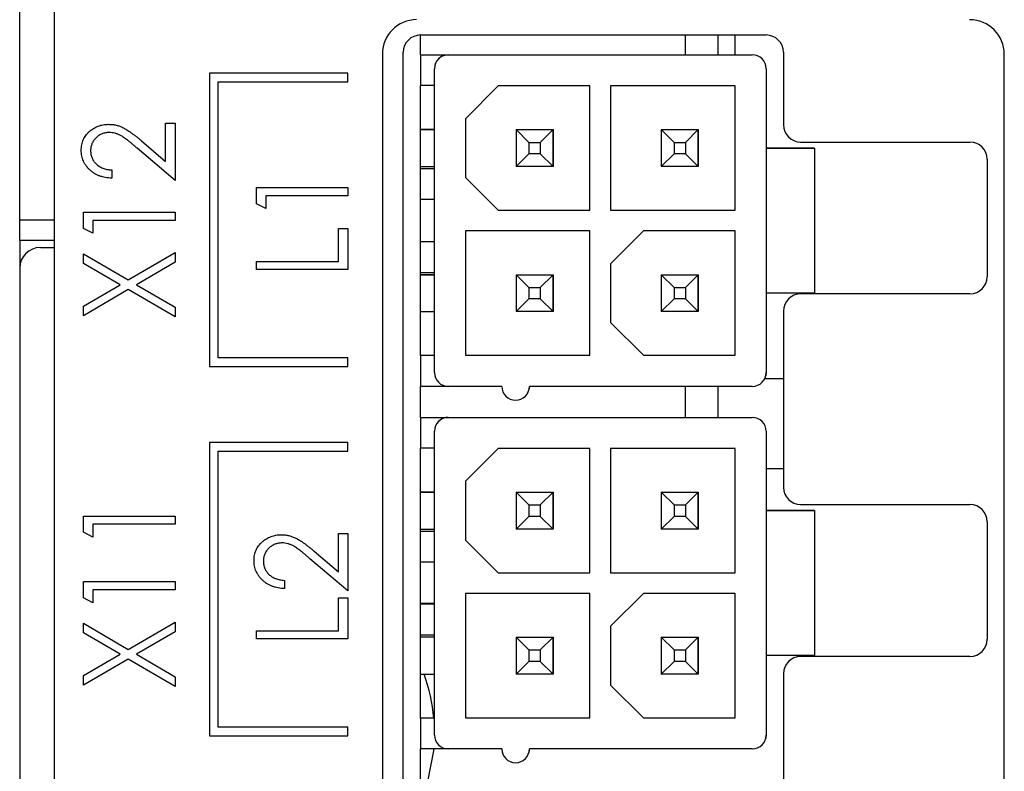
# Paper-space layout 'Sheet 2' of a CAD drawing. Header units: millimetres. Extents: x 0 to 420, y 0 to 297.
# Tile 40 of 48: x 291 to 320, y 173 to 194. Entities that reach past the tile are written whole.
import ezdxf

# ---------------------------------------------------------------- set-up
doc = ezdxf.new("R2010")
doc.units = ezdxf.units.MM

psp = doc.layouts.new('Sheet 2')

# ---------------------------------------------------------------- linework, layer by layer
at = {"color": 7, "linetype": 'Continuous', "lineweight": 25}
for p, q in [((292.425, 217.482), (292.425, 99.082)), ((291.431, 188.682), (291.431, 197.482)), ((303.031, 193.462), (303.031, 194.039)), ((303.031, 194.039), (313.031, 194.039)), ((310.701, 193.462), (310.701, 194.039)), ((311.631, 194.039), (311.631, 193.462)), ((312.131, 193.462), (312.131, 194.039)), ((301.925, 193.492), (301.925, 162.482)), ((302.531, 162.939), (302.531, 193.539)), ((313.531, 193.539), (313.531, 191.439)), ((303.031, 193.462), (303.831, 193.462)), ((303.031, 193.462), (303.031, 193.462)), ((303.031, 193.462), (312.631, 193.462)), ((303.031, 193.462), (303.031, 192.572)), ((303.831, 193.462), (312.631, 193.462)), ((303.831, 193.462), (303.831, 193.462)), ((312.631, 193.462), (312.631, 193.462)), ((319.925, 162.482), (319.925, 193.473)), ((300.925, 192.937), (296.925, 192.937)), ((296.925, 192.937), (296.925, 184.437)), ((300.925, 192.687), (300.925, 192.937)), ((303.431, 184.262), (303.431, 193.062)), ((313.031, 193.062), (313.031, 190.762)), ((313.031, 193.062), (313.031, 193.062)), ((313.031, 193.062), (313.031, 190.762)), ((297.175, 192.687), (300.925, 192.687)), ((297.175, 184.687), (297.175, 192.687)), ((303.031, 184.752), (303.031, 192.572)), ((303.431, 192.572), (303.031, 192.572)), ((305.281, 192.562), (304.331, 191.612)), ((307.931, 192.562), (305.281, 192.562)), ((307.931, 188.962), (307.931, 192.562)), ((312.131, 192.562), (308.531, 192.562)), ((308.531, 192.562), (308.531, 188.962)), ((308.531, 192.562), (308.531, 188.962)), ((312.131, 188.962), (312.131, 192.562)), ((304.331, 191.612), (304.331, 189.912)), ((304.331, 191.612), (304.331, 189.912)), ((295.653, 191.485), (295.925, 191.485)), ((295.653, 190.376), (295.653, 191.485)), ((295.925, 191.485), (295.925, 189.823)), ((303.431, 191.297), (303.031, 191.297)), ((303.031, 191.297), (303.431, 191.297)), ((306.166, 190.927), (305.796, 191.297)), ((305.796, 191.297), (306.866, 191.297)), ((305.796, 191.297), (305.796, 190.227)), ((305.796, 191.297), (306.866, 191.297)), ((306.496, 190.927), (306.866, 191.297)), ((306.866, 191.297), (306.866, 190.227)), ((306.866, 191.297), (306.866, 191.297)), ((306.866, 190.227), (306.866, 191.297)), ((310.366, 190.927), (309.996, 191.297)), ((309.996, 191.297), (311.066, 191.297)), ((309.996, 191.297), (309.996, 190.227)), ((309.996, 191.297), (311.066, 191.297)), ((310.696, 190.927), (311.066, 191.297)), ((311.066, 191.297), (311.066, 190.227)), ((311.066, 191.297), (311.066, 191.297)), ((311.066, 190.227), (311.066, 191.297)), ((294.956, 190.971), (295.653, 190.376)), ((306.166, 190.927), (306.166, 190.597)), ((306.166, 190.927), (306.496, 190.927)), ((306.496, 190.927), (306.496, 190.597)), ((310.366, 190.927), (310.366, 190.597)), ((310.366, 190.927), (310.696, 190.927)), ((310.696, 190.927), (310.696, 190.597)), ((314.031, 190.939), (318.931, 190.939)), ((295.925, 189.823), (294.83, 190.758)), ((313.031, 190.762), (313.031, 186.562)), ((314.431, 190.762), (313.031, 190.762)), ((313.031, 190.762), (314.431, 190.762)), ((314.431, 190.762), (314.431, 186.562)), ((314.431, 190.762), (314.431, 190.762)), ((314.431, 190.762), (314.431, 186.562)), ((306.166, 190.597), (305.796, 190.227)), ((306.496, 190.597), (306.166, 190.597)), ((306.496, 190.597), (306.866, 190.227)), ((310.366, 190.597), (309.996, 190.227)), ((310.696, 190.597), (310.366, 190.597)), ((310.696, 190.597), (311.066, 190.227)), ((319.431, 190.439), (319.431, 187.039)), ((294.093, 190.129), (294.093, 189.891)), ((303.031, 190.227), (303.431, 190.227)), ((303.431, 190.162), (303.031, 190.162)), ((306.866, 190.227), (305.796, 190.227)), ((311.066, 190.227), (309.996, 190.227)), ((304.331, 189.912), (305.281, 188.962)), ((304.331, 189.912), (304.331, 189.912)), ((304.331, 189.912), (305.281, 188.962)), ((298.279, 189.151), (298.279, 189.62)), ((298.279, 189.62), (300.925, 189.62)), ((300.925, 189.62), (300.925, 189.382)), ((298.55, 189.382), (298.55, 189.009)), ((300.925, 189.382), (298.55, 189.382)), ((303.431, 189.272), (303.031, 189.272)), ((298.55, 189.009), (298.279, 189.151)), ((305.281, 188.962), (307.931, 188.962)), ((305.281, 188.962), (305.281, 188.962)), ((305.281, 188.962), (307.931, 188.962)), ((308.531, 188.962), (312.131, 188.962)), ((308.531, 188.962), (308.531, 188.962)), ((308.531, 188.962), (312.131, 188.962)), ((291.431, 188.082), (291.431, 188.682)), ((293.279, 188.439), (293.279, 188.908)), ((293.279, 188.908), (295.925, 188.908)), ((295.925, 188.67), (293.55, 188.67)), ((293.55, 188.67), (293.55, 188.297)), ((295.925, 188.908), (295.925, 188.67)), ((293.55, 188.297), (293.279, 188.439)), ((300.653, 187.483), (300.653, 188.433)), ((300.653, 188.433), (300.925, 188.433)), ((300.925, 188.433), (300.925, 187.245)), ((307.931, 188.362), (304.331, 188.362)), ((304.331, 188.362), (304.331, 184.762)), ((304.331, 188.362), (304.331, 184.762)), ((307.931, 184.762), (307.931, 188.362)), ((309.481, 188.362), (308.531, 187.412)), ((312.131, 188.362), (309.481, 188.362)), ((312.131, 184.762), (312.131, 188.362)), ((292.425, 188.082), (291.431, 188.082)), ((291.431, 188.082), (291.431, 187.323)), ((292.029, 187.882), (292.425, 187.882)), ((303.431, 188.052), (303.031, 188.052)), ((303.431, 188.052), (303.031, 188.052)), ((293.279, 187.423), (293.279, 187.703)), ((293.279, 187.703), (294.573, 186.945)), ((294.573, 186.945), (295.925, 187.737)), ((295.925, 187.737), (295.925, 187.457)), ((291.429, 187.282), (291.429, 97.882)), ((294.333, 186.804), (293.279, 187.423)), ((295.925, 187.457), (294.812, 186.804)), ((298.279, 187.245), (298.279, 187.483)), ((298.279, 187.483), (300.653, 187.483)), ((300.925, 187.245), (298.279, 187.245)), ((308.531, 187.412), (308.531, 185.712)), ((308.531, 187.412), (308.531, 185.712)), ((303.031, 187.162), (303.431, 187.162)), ((303.431, 187.097), (303.031, 187.097)), ((303.031, 187.097), (303.431, 187.097)), ((306.166, 186.727), (305.796, 187.097)), ((305.796, 187.097), (306.866, 187.097)), ((305.796, 187.097), (305.796, 186.027)), ((305.796, 187.097), (306.866, 187.097)), ((306.496, 186.727), (306.866, 187.097)), ((306.866, 187.097), (306.866, 186.027)), ((306.866, 187.097), (306.866, 187.097)), ((306.866, 186.027), (306.866, 187.097)), ((310.366, 186.727), (309.996, 187.097)), ((309.996, 187.097), (311.066, 187.097)), ((309.996, 187.097), (309.996, 186.027)), ((309.996, 187.097), (311.066, 187.097)), ((310.696, 186.727), (311.066, 187.097)), ((311.066, 187.097), (311.066, 186.027)), ((311.066, 187.097), (311.066, 187.097)), ((311.066, 186.027), (311.066, 187.097)), ((293.279, 186.186), (294.333, 186.804)), ((294.573, 186.664), (293.279, 185.906)), ((295.925, 185.872), (294.573, 186.664)), ((294.812, 186.804), (295.925, 186.152)), ((306.166, 186.727), (306.166, 186.397)), ((306.166, 186.727), (306.496, 186.727)), ((306.496, 186.727), (306.496, 186.397)), ((310.366, 186.727), (310.696, 186.727)), ((310.366, 186.727), (310.366, 186.397)), ((310.696, 186.727), (310.696, 186.397)), ((306.166, 186.397), (305.796, 186.027)), ((306.496, 186.397), (306.166, 186.397)), ((306.496, 186.397), (306.866, 186.027)), ((310.366, 186.397), (309.996, 186.027)), ((310.696, 186.397), (310.366, 186.397)), ((310.696, 186.397), (311.066, 186.027)), ((313.031, 186.562), (313.031, 184.262)), ((314.431, 186.562), (313.031, 186.562)), ((318.931, 186.539), (314.031, 186.539)), ((314.431, 186.562), (314.431, 186.562)), ((293.279, 185.906), (293.279, 186.186)), ((295.925, 186.152), (295.925, 185.872)), ((303.031, 186.027), (303.431, 186.027)), ((306.866, 186.027), (305.796, 186.027)), ((311.066, 186.027), (309.996, 186.027)), ((313.531, 186.039), (313.531, 180.939)), ((308.531, 185.712), (309.481, 184.762)), ((308.531, 185.712), (308.531, 185.712)), ((308.531, 185.712), (309.481, 184.762)), ((300.925, 184.687), (297.175, 184.687)), ((300.925, 184.437), (300.925, 184.687)), ((303.031, 184.752), (303.031, 183.862)), ((303.431, 184.752), (303.031, 184.752)), ((303.031, 184.752), (303.031, 184.752)), ((303.431, 184.752), (303.031, 184.752)), ((304.331, 184.762), (307.931, 184.762)), ((304.331, 184.762), (304.331, 184.762)), ((304.331, 184.762), (307.931, 184.762)), ((309.481, 184.762), (312.131, 184.762)), ((309.481, 184.762), (309.481, 184.762)), ((309.481, 184.762), (312.131, 184.762)), ((296.925, 184.437), (300.925, 184.437)), ((313.531, 184.082), (312.989, 184.082)), ((313.019, 184.165), (313.019, 184.165)), ((303.031, 182.962), (303.031, 183.862)), ((303.831, 183.862), (303.031, 183.862)), ((305.381, 183.862), (303.831, 183.862)), ((306.181, 183.862), (306.169, 183.765)), ((312.631, 183.862), (306.181, 183.862)), ((310.701, 182.962), (310.701, 183.862)), ((311.631, 183.862), (311.631, 182.962)), ((306.169, 183.765), (306.169, 183.765)), ((303.031, 182.962), (303.831, 182.962)), ((303.031, 182.962), (303.031, 182.962)), ((303.031, 182.962), (312.631, 182.962)), ((303.031, 182.962), (303.031, 182.072)), ((303.831, 182.962), (312.631, 182.962)), ((303.831, 182.962), (303.831, 182.962)), ((312.631, 182.962), (312.631, 182.962)), ((303.443, 182.659), (303.443, 182.659)), ((303.431, 173.762), (303.431, 182.562)), ((313.031, 182.562), (313.031, 180.262)), ((313.031, 182.562), (313.031, 182.562)), ((313.031, 182.562), (313.031, 180.262)), ((300.925, 182.237), (296.925, 182.237)), ((296.925, 182.237), (296.925, 173.737)), ((300.925, 181.987), (300.925, 182.237)), ((297.175, 181.987), (300.925, 181.987)), ((297.175, 173.987), (297.175, 181.987)), ((303.031, 174.252), (303.031, 182.072)), ((303.431, 182.072), (303.031, 182.072)), ((305.281, 182.062), (304.331, 181.112)), ((307.931, 182.062), (305.281, 182.062)), ((307.931, 178.462), (307.931, 182.062)), ((312.131, 182.062), (308.531, 182.062)), ((308.531, 182.062), (308.531, 178.462)), ((308.531, 182.062), (308.531, 178.462)), ((312.131, 178.462), (312.131, 182.062)), ((313.031, 181.482), (313.531, 181.482)), ((304.331, 181.112), (304.331, 179.412)), ((304.331, 181.112), (304.331, 179.412)), ((303.431, 180.797), (303.031, 180.797)), ((303.031, 180.797), (303.431, 180.797)), ((306.166, 180.427), (305.796, 180.797)), ((305.796, 180.797), (306.866, 180.797)), ((305.796, 180.797), (305.796, 179.727)), ((305.796, 180.797), (306.866, 180.797)), ((306.496, 180.427), (306.866, 180.797)), ((306.866, 180.797), (306.866, 179.727)), ((306.866, 180.797), (306.866, 180.797)), ((306.866, 179.727), (306.866, 180.797)), ((310.366, 180.427), (309.996, 180.797)), ((309.996, 180.797), (311.066, 180.797)), ((309.996, 180.797), (309.996, 179.727)), ((309.996, 180.797), (311.066, 180.797)), ((310.696, 180.427), (311.066, 180.797)), ((311.066, 180.797), (311.066, 179.727)), ((311.066, 180.797), (311.066, 180.797)), ((311.066, 179.727), (311.066, 180.797)), ((306.166, 180.427), (306.166, 180.097)), ((306.166, 180.427), (306.496, 180.427)), ((306.496, 180.427), (306.496, 180.097)), ((310.366, 180.427), (310.366, 180.097)), ((310.366, 180.427), (310.696, 180.427)), ((310.696, 180.427), (310.696, 180.097)), ((314.031, 180.439), (318.931, 180.439)), ((293.279, 179.639), (293.279, 180.107)), ((293.279, 180.107), (295.925, 180.107)), ((295.925, 180.107), (295.925, 179.87)), ((306.166, 180.097), (305.796, 179.727)), ((306.496, 180.097), (306.166, 180.097)), ((306.496, 180.097), (306.866, 179.727)), ((310.366, 180.097), (309.996, 179.727)), ((310.696, 180.097), (310.366, 180.097)), ((310.696, 180.097), (311.066, 179.727)), ((313.031, 180.262), (313.031, 176.062)), ((314.431, 180.262), (313.031, 180.262)), ((313.031, 180.262), (314.431, 180.262)), ((314.431, 180.262), (314.431, 176.062)), ((314.431, 180.262), (314.431, 180.262)), ((314.431, 180.262), (314.431, 176.062)), ((295.925, 179.87), (293.55, 179.87)), ((293.55, 179.87), (293.55, 179.496)), ((319.431, 179.939), (319.431, 176.539)), ((293.55, 179.496), (293.279, 179.639)), ((300.653, 178.488), (300.653, 179.598)), ((300.653, 179.598), (300.925, 179.598)), ((300.925, 179.598), (300.925, 177.936)), ((303.031, 179.727), (303.431, 179.727)), ((303.431, 179.662), (303.031, 179.662)), ((306.866, 179.727), (305.796, 179.727)), ((311.066, 179.727), (309.996, 179.727)), ((304.331, 179.412), (305.281, 178.462)), ((304.331, 179.412), (304.331, 179.412)), ((304.331, 179.412), (305.281, 178.462)), ((299.956, 179.084), (300.653, 178.488)), ((300.925, 177.936), (299.83, 178.871)), ((303.431, 178.772), (303.031, 178.772)), ((305.281, 178.462), (307.931, 178.462)), ((305.281, 178.462), (305.281, 178.462)), ((305.281, 178.462), (307.931, 178.462)), ((308.531, 178.462), (312.131, 178.462)), ((308.531, 178.462), (308.531, 178.462)), ((308.531, 178.462), (312.131, 178.462)), ((293.279, 177.739), (293.279, 178.208)), ((293.279, 178.208), (295.925, 178.208)), ((295.925, 178.208), (295.925, 177.97)), ((299.093, 178.241), (299.093, 178.004)), ((295.925, 177.97), (293.55, 177.97)), ((293.55, 177.97), (293.55, 177.597)), ((307.931, 177.862), (304.331, 177.862)), ((304.331, 177.862), (304.331, 174.262)), ((304.331, 177.862), (304.331, 174.262)), ((307.931, 174.262), (307.931, 177.862)), ((309.481, 177.862), (308.531, 176.912)), ((312.131, 177.862), (309.481, 177.862)), ((312.131, 174.262), (312.131, 177.862)), ((293.55, 177.597), (293.279, 177.739)), ((300.653, 176.783), (300.653, 177.733)), ((300.653, 177.733), (300.925, 177.733)), ((300.925, 177.733), (300.925, 176.545)), ((303.031, 177.582), (303.431, 177.582)), ((303.431, 177.552), (303.031, 177.552)), ((293.279, 176.723), (293.279, 177.003)), ((293.279, 177.003), (294.573, 176.245)), ((294.573, 176.245), (295.925, 177.037)), ((295.925, 177.037), (295.925, 176.757)), ((294.333, 176.104), (293.279, 176.723)), ((295.925, 176.757), (294.812, 176.104)), ((298.279, 176.545), (298.279, 176.783)), ((298.279, 176.783), (300.653, 176.783)), ((308.531, 176.912), (308.531, 175.212)), ((308.531, 176.912), (308.531, 175.212)), ((300.925, 176.545), (298.279, 176.545)), ((303.031, 176.662), (303.431, 176.662)), ((303.431, 176.597), (303.031, 176.597)), ((306.166, 176.227), (305.796, 176.597)), ((305.796, 176.597), (306.866, 176.597)), ((305.796, 176.597), (305.796, 175.527)), ((305.796, 176.597), (306.866, 176.597)), ((306.496, 176.227), (306.866, 176.597)), ((306.866, 176.597), (306.866, 175.527)), ((306.866, 176.597), (306.866, 176.597)), ((306.866, 175.527), (306.866, 176.597)), ((310.366, 176.227), (309.996, 176.597)), ((309.996, 176.597), (311.066, 176.597)), ((309.996, 176.597), (309.996, 175.527)), ((309.996, 176.597), (311.066, 176.597)), ((310.696, 176.227), (311.066, 176.597)), ((311.066, 176.597), (311.066, 175.527)), ((311.066, 176.597), (311.066, 176.597)), ((311.066, 175.527), (311.066, 176.597)), ((293.279, 175.486), (294.333, 176.104)), ((294.812, 176.104), (295.925, 175.452)), ((306.166, 176.227), (306.496, 176.227)), ((306.166, 176.227), (306.166, 175.897)), ((306.496, 176.227), (306.496, 175.897)), ((310.366, 176.227), (310.696, 176.227)), ((310.366, 176.227), (310.366, 175.897)), ((310.696, 176.227), (310.696, 175.897)), ((294.573, 175.964), (293.279, 175.206)), ((295.925, 175.172), (294.573, 175.964)), ((306.166, 175.897), (305.796, 175.527)), ((306.496, 175.897), (306.166, 175.897)), ((306.496, 175.897), (306.866, 175.527)), ((310.366, 175.897), (309.996, 175.527)), ((310.696, 175.897), (310.366, 175.897)), ((310.696, 175.897), (311.066, 175.527)), ((313.031, 176.062), (313.031, 173.762)), ((313.031, 176.062), (313.031, 173.762)), ((314.431, 176.062), (313.031, 176.062)), ((318.931, 176.039), (314.031, 176.039)), ((314.431, 176.062), (314.431, 176.062)), ((313.531, 175.539), (313.531, 170.439)), ((293.279, 175.206), (293.279, 175.486)), ((295.925, 175.452), (295.925, 175.172)), ((303.031, 175.527), (303.431, 175.527)), ((306.866, 175.527), (305.796, 175.527)), ((311.066, 175.527), (309.996, 175.527)), ((308.531, 175.212), (309.481, 174.262)), ((308.531, 175.212), (308.531, 175.212)), ((308.531, 175.212), (309.481, 174.262)), ((303.031, 174.252), (303.031, 173.362)), ((303.431, 174.252), (303.031, 174.252)), ((303.031, 174.252), (303.031, 174.252)), ((303.431, 174.252), (303.031, 174.252)), ((304.331, 174.262), (307.931, 174.262)), ((304.331, 174.262), (304.331, 174.262)), ((304.331, 174.262), (307.931, 174.262)), ((309.481, 174.262), (312.131, 174.262)), ((309.481, 174.262), (309.481, 174.262)), ((309.481, 174.262), (312.131, 174.262)), ((300.925, 173.987), (297.175, 173.987)), ((300.925, 173.737), (300.925, 173.987)), ((296.925, 173.737), (300.925, 173.737)), ((313.019, 173.665), (313.019, 173.665)), ((313.031, 173.762), (313.031, 173.762)), ((303.031, 172.462), (303.031, 173.362)), ((303.831, 173.362), (303.031, 173.362)), ((305.381, 173.362), (303.831, 173.362)), ((306.181, 173.362), (306.169, 173.265)), ((306.169, 173.265), (306.169, 173.265)), ((312.631, 173.362), (306.181, 173.362))]:
    psp.add_line(p, q, dxfattribs=at)
at = {"color": 8, "linetype": 'Continuous', "lineweight": 25}
psp.add_line((291.431, 188.682), (292.425, 188.682), dxfattribs=at)
at = {"color": 7, "linetype": 'Continuous', "lineweight": 25, "flags": 128}
for points in [[(313.031, 184.262), (313.023, 184.184), (313.019, 184.165)], [(313.031, 173.762), (313.023, 173.684), (313.019, 173.665)], [(303.409, 173.362), (303.403, 173.31), (303.239, 172.462)]]:
    psp.add_lwpolyline(points, dxfattribs=at)
at = {"color": 7, "linetype": 'Continuous', "lineweight": 25}
for centre, radius, start, end in [((302.916, 193.492), 0.991, 90, 180), ((318.916, 193.473), 1.009, 0, 90), ((303.031, 193.539), 0.5, 90, 180), ((313.031, 193.539), 0.5, 0, 90), ((303.831, 193.062), 0.4, 90, 180), ((303.831, 193.062), 0.4, 90, 165.9637), ((312.631, 193.062), 0.4, 0, 90), ((312.631, 193.062), 0.4, 0, 90), ((314.031, 191.439), 0.5, 180, 270), ((318.931, 190.439), 0.5, 0, 90), ((292.029, 187.282), 0.6, 90, 180), ((318.931, 187.039), 0.5, 270, 0), ((314.031, 186.039), 0.5, 90, 180), ((303.831, 184.262), 0.4, 180, 270), ((312.631, 184.262), 0.4, 270, 0), ((305.781, 183.862), 0.4, 180, 0), ((303.831, 182.562), 0.4, 90, 180), ((303.831, 182.562), 0.4, 90, 165.9637), ((312.631, 182.562), 0.4, 0, 90), ((312.631, 182.562), 0.4, 0, 90), ((314.031, 180.939), 0.5, 180, 270), ((318.931, 179.939), 0.5, 0, 90), ((318.931, 176.539), 0.5, 270, 0), ((314.031, 175.539), 0.5, 90, 180), ((298.431, 173.832), 5, 4.8141, 19.8113), ((303.831, 173.762), 0.4, 180, 270), ((312.631, 173.762), 0.4, 270, 0), ((305.781, 173.362), 0.4, 180, 0)]:
    psp.add_arc(centre, radius, start, end, dxfattribs=at)
for points, knots in [([(293.211, 190.701), (293.212, 190.728), (293.213, 190.782), (293.225, 190.86), (293.242, 190.935), (293.269, 191.005), (293.301, 191.071), (293.343, 191.133), (293.391, 191.191), (293.446, 191.245), (293.505, 191.293), (293.568, 191.336), (293.634, 191.372), (293.702, 191.401), (293.773, 191.424), (293.847, 191.44), (293.924, 191.45), (293.975, 191.451), (294.002, 191.452)], [0, 0, 0, 0, 0.067106, 0.131744, 0.194458, 0.255749, 0.316097, 0.376704, 0.438236, 0.501646, 0.565077, 0.627495, 0.688465, 0.749509, 0.810355, 0.872348, 0.935088, 1, 1, 1, 1]), ([(294.019, 191.214), (294.001, 191.214), (293.965, 191.213), (293.913, 191.205), (293.863, 191.194), (293.814, 191.177), (293.768, 191.156), (293.723, 191.129), (293.681, 191.098), (293.64, 191.063), (293.603, 191.024), (293.571, 190.982), (293.543, 190.939), (293.521, 190.893), (293.504, 190.845), (293.492, 190.795), (293.484, 190.743), (293.483, 190.707), (293.482, 190.689)], [0, 0, 0, 0, 0.064826, 0.127694, 0.189002, 0.250262, 0.311649, 0.372859, 0.435986, 0.500806, 0.565495, 0.628378, 0.689165, 0.749946, 0.810822, 0.872278, 0.935146, 1, 1, 1, 1]), ([(294.002, 191.452), (294.039, 191.45), (294.112, 191.448), (294.22, 191.43), (294.324, 191.398), (294.409, 191.362), (294.476, 191.325), (294.532, 191.292), (294.592, 191.252), (294.657, 191.208), (294.725, 191.157), (294.798, 191.101), (294.876, 191.038), (294.929, 190.994), (294.956, 190.971)], [0, 0, 0, 0, 0.10151, 0.200837, 0.299625, 0.399332, 0.452699, 0.511826, 0.577323, 0.649147, 0.727119, 0.811496, 0.9029, 1, 1, 1, 1]), ([(294.83, 190.758), (294.803, 190.781), (294.753, 190.825), (294.68, 190.887), (294.612, 190.942), (294.55, 190.992), (294.492, 191.034), (294.44, 191.072), (294.393, 191.103), (294.338, 191.135), (294.271, 191.167), (294.189, 191.195), (294.104, 191.211), (294.047, 191.213), (294.019, 191.214)], [0, 0, 0, 0, 0.1089127, 0.2096152, 0.3017648, 0.3853909, 0.4609786, 0.528012, 0.5871407, 0.6380236, 0.7303949, 0.8206903, 0.9096583, 1, 1, 1, 1]), ([(294.093, 189.891), (294.061, 189.893), (294, 189.895), (293.909, 189.909), (293.823, 189.928), (293.742, 189.955), (293.664, 189.989), (293.591, 190.029), (293.522, 190.077), (293.458, 190.131), (293.4, 190.19), (293.349, 190.252), (293.307, 190.319), (293.272, 190.389), (293.244, 190.462), (293.225, 190.539), (293.213, 190.619), (293.212, 190.673), (293.211, 190.701)], [0, 0, 0, 0, 0.070894, 0.1392, 0.20487, 0.269234, 0.332081, 0.394901, 0.457202, 0.520113, 0.582517, 0.642738, 0.701734, 0.760045, 0.818157, 0.87726, 0.937527, 1, 1, 1, 1]), ([(293.482, 190.689), (293.483, 190.67), (293.484, 190.633), (293.491, 190.579), (293.504, 190.527), (293.522, 190.477), (293.544, 190.43), (293.572, 190.385), (293.605, 190.342), (293.643, 190.303), (293.684, 190.266), (293.731, 190.234), (293.781, 190.206), (293.836, 190.182), (293.894, 190.162), (293.957, 190.147), (294.023, 190.135), (294.069, 190.131), (294.093, 190.129)], [0, 0, 0, 0, 0.061535, 0.120681, 0.178642, 0.235332, 0.291867, 0.34862, 0.406764, 0.466093, 0.52635, 0.587062, 0.649555, 0.7136, 0.780456, 0.850261, 0.923173, 1, 1, 1, 1]), ([(298.211, 178.814), (298.212, 178.841), (298.213, 178.895), (298.225, 178.973), (298.242, 179.048), (298.269, 179.118), (298.301, 179.184), (298.343, 179.246), (298.391, 179.304), (298.446, 179.357), (298.505, 179.406), (298.568, 179.448), (298.634, 179.484), (298.702, 179.513), (298.773, 179.536), (298.847, 179.553), (298.924, 179.563), (298.975, 179.564), (299.002, 179.564)], [0, 0, 0, 0, 0.067106, 0.131744, 0.194458, 0.255749, 0.316097, 0.376704, 0.438236, 0.501646, 0.565077, 0.627495, 0.688465, 0.749509, 0.810355, 0.872348, 0.935088, 1, 1, 1, 1]), ([(299.002, 179.564), (299.039, 179.563), (299.112, 179.56), (299.22, 179.542), (299.324, 179.51), (299.409, 179.474), (299.476, 179.437), (299.532, 179.405), (299.592, 179.365), (299.657, 179.321), (299.725, 179.269), (299.798, 179.213), (299.876, 179.151), (299.929, 179.107), (299.956, 179.084)], [0, 0, 0, 0, 0.10151, 0.200837, 0.299625, 0.399332, 0.452699, 0.511826, 0.577323, 0.649147, 0.727119, 0.811496, 0.9029, 1, 1, 1, 1]), ([(299.019, 179.327), (299.001, 179.327), (298.965, 179.326), (298.913, 179.318), (298.863, 179.307), (298.814, 179.289), (298.768, 179.268), (298.723, 179.242), (298.681, 179.21), (298.64, 179.176), (298.603, 179.136), (298.571, 179.095), (298.543, 179.052), (298.521, 179.006), (298.504, 178.958), (298.492, 178.908), (298.484, 178.856), (298.483, 178.82), (298.482, 178.802)], [0, 0, 0, 0, 0.064826, 0.127694, 0.189002, 0.250262, 0.311649, 0.372859, 0.435986, 0.500806, 0.565495, 0.628378, 0.689165, 0.749946, 0.810822, 0.872278, 0.935146, 1, 1, 1, 1]), ([(299.83, 178.871), (299.803, 178.894), (299.753, 178.937), (299.68, 178.999), (299.612, 179.055), (299.55, 179.105), (299.492, 179.147), (299.44, 179.185), (299.393, 179.216), (299.338, 179.248), (299.271, 179.28), (299.189, 179.307), (299.104, 179.324), (299.047, 179.326), (299.019, 179.327)], [0, 0, 0, 0, 0.108913, 0.209615, 0.301765, 0.385391, 0.460979, 0.528012, 0.587141, 0.638024, 0.730395, 0.82069, 0.909658, 1, 1, 1, 1]), ([(299.093, 178.004), (299.061, 178.005), (299, 178.008), (298.909, 178.022), (298.823, 178.041), (298.742, 178.068), (298.664, 178.101), (298.591, 178.142), (298.522, 178.19), (298.458, 178.244), (298.4, 178.302), (298.349, 178.365), (298.307, 178.432), (298.272, 178.502), (298.244, 178.575), (298.225, 178.651), (298.213, 178.731), (298.212, 178.786), (298.211, 178.814)], [0, 0, 0, 0, 0.070894, 0.1392, 0.20487, 0.269234, 0.332081, 0.394901, 0.457202, 0.520113, 0.582517, 0.642738, 0.701734, 0.760045, 0.818157, 0.87726, 0.937527, 1, 1, 1, 1]), ([(298.482, 178.802), (298.483, 178.783), (298.484, 178.746), (298.491, 178.692), (298.504, 178.64), (298.522, 178.59), (298.544, 178.542), (298.572, 178.498), (298.605, 178.455), (298.643, 178.416), (298.684, 178.379), (298.731, 178.347), (298.781, 178.319), (298.836, 178.295), (298.894, 178.275), (298.957, 178.26), (299.023, 178.248), (299.069, 178.244), (299.093, 178.241)], [0, 0, 0, 0, 0.061535, 0.120681, 0.178642, 0.235332, 0.291867, 0.34862, 0.406764, 0.466093, 0.52635, 0.587062, 0.649555, 0.7136, 0.780456, 0.850261, 0.923173, 1, 1, 1, 1])]:
    psp.add_open_spline(points, degree=3, knots=knots, dxfattribs=at)

doc.saveas('drawing.dxf')
